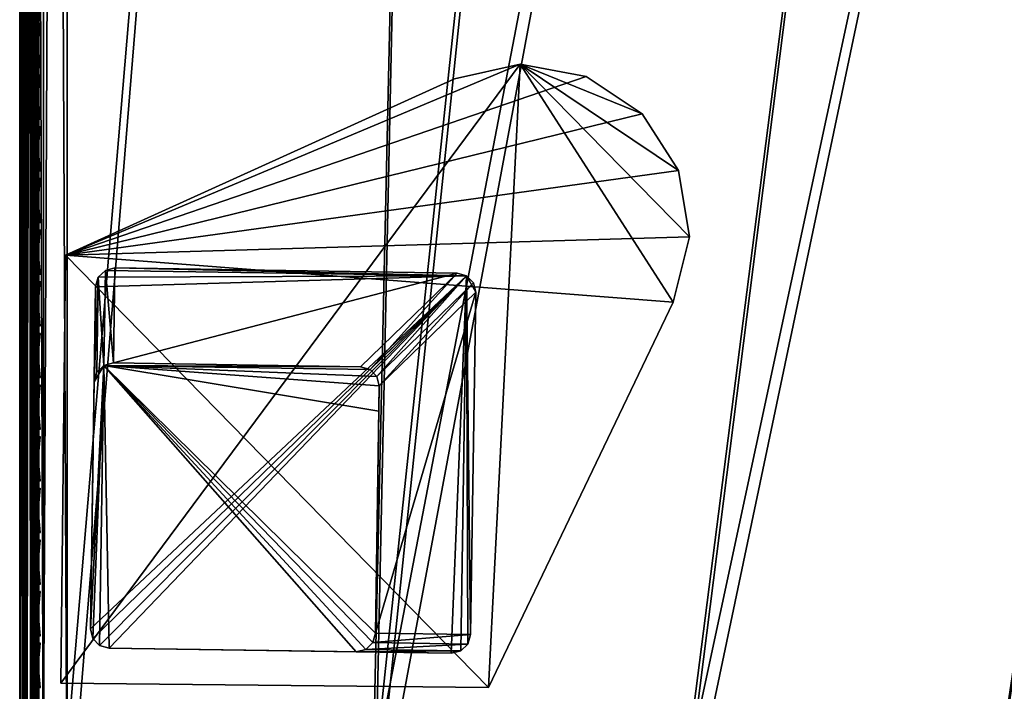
# Model space of a CAD drawing. Header units: inches. Extents: x 0 to 44.3, y -38.2 to 0.
# Tile 8 of 73: x 0 to 5.2, y -26.6 to -23.1. Entities that reach past the tile are written whole.
import ezdxf

# ---------------------------------------------------------------- set-up
doc = ezdxf.new("R2010")
doc.units = ezdxf.units.IN
doc.header["$LTSCALE"] = 0.03937
doc.header["$MEASUREMENT"] = 0
for name, color, linetype in [('A-FURN-3-ST', 151, 'Continuous'), ('A-FURN-3-ST-LG', 252, 'Continuous'), ('A-FURN-3-ST-LGHW', 32, 'Continuous'), ('A-FURN-3-ST-SEAM', 250, 'Continuous'), ('A-FURN-3-STITCH', 15, 'Continuous')]:
    doc.layers.add(name, color=color, linetype=linetype)

msp = doc.modelspace()

# ---------------------------------------------------------------- meshes
at = {"layer": 'A-FURN-3-ST'}
mesh = msp.add_polyface(dxfattribs=at)
corners = [(25.8276, -6.1057, 5), (12.7312, -29.8926, 5), (11.2297, -29.3491, 5), (21.766, -4.4233, 5), (9.705, -28.8741, 5), (19.6931, -3.6907, 5), (8.1604, -28.4688, 5), (17.5956, -3.0318, 5), (15.4762, -2.4475, 5), (6.599, -28.134, 5), (13.3374, -1.9384, 5), (5.024, -27.8703, 5), (9.0127, -1.1483, 5), (3.4386, -27.6783, 5), (6.8321, -0.8684, 5), (1.8462, -27.5584, 5), (2.448, -0.5403, 5), (0.25, -27.5109, 5), (0.125, -0.4926, 5.0335), (0.125, -27.5109, 5.0335), (0.0335, -0.4926, 5.125), (0.0335, -27.5109, 5.125), (0, -0.4926, 5.25), (0, -27.5109, 5.25), (0.125, -26.9109, 17.9665), (0.1731, -27.1231, 17.9669), (0.25, -26.9109, 18), (0.0731, -27.1112, 17.9069), (0.0335, -26.9109, 17.875), (0.0063, -27.0875, 17.7881), (0, -26.9109, 17.75), (0, -27.0767, 17.7337), (0.0335, -1.1014, 17.875), (0.125, -1.1014, 17.9665), (0.25, -1.1014, 18), (0.2497, -27.1255, 17.9788), (1.8739, -26.9591, 18), (0, -27.7609, 16.9), (0, -0.2514, 16.9007), (0, -27.7609, 5.5), (0, -0.2426, 5.5002), (0, -1.1014, 17.75), (12.948, -29.3332, 18), (25.5748, -6.6594, 18), (11.4204, -28.7802, 18), (21.5532, -4.9936, 18), (9.8692, -28.297, 18), (19.5008, -4.2683, 18), (8.2978, -27.8848, 18), (17.4241, -3.616, 18), (15.3256, -3.0374, 18), (6.7092, -27.5442, 18), (13.208, -2.5332, 18), (5.1069, -27.2761, 18), (8.926, -1.7509, 18), (3.494, -27.0809, 18), (6.767, -1.4736, 18), (2.4263, -1.1487, 18)]
mesh.append_faces([[corners[k] for k in face] for face in [(0, 1, 2), (3, 2, 4), (3, 4, 5), (5, 4, 6), (5, 6, 7), (7, 6, 8), (8, 6, 9), (10, 9, 11), (12, 11, 13), (14, 13, 15), (16, 15, 17), (18, 17, 19), (20, 19, 21), (22, 21, 23), (24, 25, 26), (27, 24, 28), (27, 28, 29), (29, 28, 30), (29, 30, 31), (32, 30, 28), (33, 28, 24), (34, 24, 26), (35, 36, 26), (37, 38, 39), (39, 40, 23), (37, 30, 41), (42, 43, 44), (44, 45, 46), (46, 45, 47), (46, 47, 48), (48, 47, 49), (48, 49, 50), (48, 50, 51), (51, 50, 52), (51, 52, 53), (53, 54, 55), (55, 56, 36), (57, 26, 36)]])
mesh = msp.add_polyface(dxfattribs=at)
corners = [(17.4241, -3.616, 18), (17.5044, -3.343, 17.9626), (15.3256, -3.0374, 18), (15.3962, -2.7617, 17.9626), (13.208, -2.5332, 18), (13.2688, -2.2552, 17.9626), (11.074, -2.1042, 18), (17.7238, -2.5968, 17.1854), (17.7343, -2.5606, 16.9008), (15.5889, -2.0081, 17.1854), (17.6928, -2.7023, 17.4505), (15.5617, -2.1147, 17.4505), (17.6435, -2.87, 17.6781), (15.5184, -2.2841, 17.6781), (17.5793, -3.0886, 17.8528), (15.462, -2.5048, 17.8528), (13.3254, -1.9962, 17.8528), (17.7367, -2.5522, 5.5004), (15.598, -1.9716, 16.9008), (17.7261, -2.5886, 5.3089), (15.5908, -1.9999, 5.3089), (17.5956, -3.0318, 5), (15.4762, -2.4475, 5), (17.6497, -2.8482, 5.0381), (15.5237, -2.2621, 5.0381), (15.564, -2.1049, 5.1466), (17.6955, -2.6926, 5.1466), (6.599, -28.134, 5), (13.3374, -1.9384, 5), (5.024, -27.8703, 5), (11.182, -1.5051, 5), (9.0127, -1.1483, 5), (3.4386, -27.6783, 5), (6.8321, -0.8684, 5), (1.8462, -27.5584, 5), (4.6429, -0.6656, 5), (2.448, -0.5403, 5), (0.25, -27.5109, 5), (0.25, -0.4926, 5), (0.125, -0.4926, 5.0335), (0.125, -27.5109, 5.0335), (0.0335, -0.4926, 5.125), (0.0335, -27.5109, 5.125), (0, -0.4926, 5.25), (0, -1.1014, 17.75), (0, -26.9109, 17.75), (0.0335, -1.1014, 17.875), (0.0335, -26.9109, 17.875), (0.125, -1.1014, 17.9665), (0.125, -26.9109, 17.9665), (0.25, -1.1014, 18), (0, -27.5109, 5.25), (0, -0.2426, 5.5002), (0, -27.7609, 5.5), (0, -0.2514, 16.9007), (0, -27.7609, 16.9), (5.1069, -27.2761, 18), (8.926, -1.7509, 18), (3.494, -27.0809, 18), (6.767, -1.4736, 18), (1.8739, -26.9591, 18), (4.5995, -1.2728, 18), (2.4263, -1.1487, 18), (0.25, -26.9109, 18)]
mesh.append_faces([[corners[k] for k in face] for face in [(0, 1, 2), (2, 1, 3), (2, 3, 4), (4, 3, 5), (4, 5, 6), (7, 8, 9), (10, 7, 9, 11), (12, 10, 11, 13), (14, 12, 13, 15), (1, 14, 15, 3), (3, 15, 16, 5), (8, 17, 18), (17, 19, 20), (21, 22, 23), (23, 22, 24), (23, 24, 25, 26), (26, 25, 20, 19), (22, 27, 28), (28, 29, 30), (30, 29, 31), (31, 32, 33), (33, 34, 35), (35, 34, 36), (36, 37, 38), (38, 37, 39), (39, 40, 41), (41, 42, 43), (44, 45, 46), (46, 47, 48), (48, 49, 50), (51, 52, 43), (53, 54, 52), (55, 44, 54), (56, 4, 6), (56, 6, 57), (58, 57, 59), (60, 59, 61), (60, 61, 62), (50, 63, 62)]])
at = {"layer": 'A-FURN-3-ST-LG'}
mesh = msp.add_polyface(dxfattribs=at)
corners = [(2.3491, -24.432, 4.7965), (0.5004, -24.3907, 4.7965), (2.2995, -24.418, 4.7965), (0.4502, -24.4034, 4.7965), (0.413, -24.4397, 4.7965), (0.3989, -24.4897, 4.7965), (0.3717, -26.2877, 4.7965), (0.3843, -26.3379, 4.7965), (0.4203, -26.375, 4.7965), (0.4701, -26.3891, 4.7965), (2.2682, -26.4163, 4.7965), (2.3186, -26.4038, 4.7965), (2.3559, -26.3677, 4.7965), (2.3701, -26.318, 4.7965), (2.3973, -24.5188, 4.7965), (2.3848, -24.4688, 4.7965), (0.4203, -26.375, 0.0002), (0.4701, -26.3891, 0.0002), (0.3843, -26.3379, 0.0002), (0.3717, -26.2877, 0.0002), (1.7685, -26.4088, 0.0002), (1.819, -26.3962, 0.0002), (1.8563, -26.3601, 0.0002), (1.8705, -26.3104, 0.0002), (0.4928, -24.8904, 0.0002), (0.4426, -24.9031, 0.0002), (0.4055, -24.9393, 0.0002), (0.3914, -24.9893, 0.0002), (1.7923, -24.91, 0.0002), (1.8419, -24.9241, 0.0002), (1.8776, -24.9609, 0.0002), (1.8902, -25.0109, 0.0002), (1.8882, -25.1433, 0.0002)]
mesh.append_faces([[corners[k] for k in face] for face in [(17, 9, 16), (9, 8, 16), (19, 18, 6), (18, 7, 6), (9, 17, 10), (17, 20, 10), (10, 20, 11), (20, 21, 11), (11, 21, 12), (21, 22, 12), (12, 22, 13), (22, 23, 13), (1, 24, 3), (24, 25, 3), (3, 25, 4), (25, 26, 4), (5, 4, 27), (4, 26, 27), (27, 19, 5), (19, 6, 5), (28, 24, 2), (24, 1, 2), (28, 2, 29), (2, 0, 29), (29, 0, 30), (0, 15, 30), (30, 15, 31), (15, 14, 31), (31, 14, 23), (14, 13, 23)]])
mesh.append_faces([[corners[k] for k in face] for face in [(31, 32, 25)]], dxfattribs={"vtx0": -1, "vtx1": -1})
mesh.append_faces([[corners[k] for k in face] for face in [(32, 31, 23), (32, 23, 25)]], dxfattribs={"vtx0": -1, "vtx2": -1})
mesh.append_faces([[corners[k] for k in face] for face in [(2, 1, 0), (16, 8, 18), (24, 28, 25), (23, 22, 25)]], dxfattribs={"vtx1": -1})
mesh.append_faces([[corners[k] for k in face] for face in [(1, 3, 0), (3, 4, 0), (4, 5, 0), (5, 6, 0), (6, 7, 0), (7, 8, 0), (8, 9, 0), (9, 10, 0), (10, 11, 0), (11, 12, 0), (12, 13, 0), (13, 14, 0), (28, 29, 25), (29, 30, 25), (22, 21, 25), (21, 20, 25), (20, 17, 25), (17, 16, 25), (16, 18, 25), (18, 19, 25), (19, 27, 25)]], dxfattribs={"vtx1": -1, "vtx2": -1})
mesh.append_faces([[corners[k] for k in face] for face in [(14, 15, 0), (8, 7, 18), (30, 31, 25), (27, 26, 25)]], dxfattribs={"vtx2": -1})
at = {"layer": 'A-FURN-3-ST-LGHW'}
mesh = msp.add_polyface(dxfattribs=at)
corners = [(0.2403, -24.3245, 5.0002), (2.6309, -23.3191, 5.0002), (2.286, -23.3969, 5.0002), (2.9785, -23.3842, 5.0002), (3.2719, -23.5816, 5.0002), (3.4631, -23.8791, 5.0002), (3.5208, -24.2281, 5.0002), (3.4356, -24.5713, 5.0002), (2.4647, -26.5968, 5.0002), (0.2163, -26.5729, 5.0002), (2.286, -23.3969, 4.7504), (2.6309, -23.3191, 4.7504), (2.9785, -23.3842, 4.7504), (3.2719, -23.5816, 4.7504), (3.4631, -23.8791, 4.7504), (3.5208, -24.2281, 4.7504), (3.4356, -24.5713, 4.7504), (0.2403, -24.3245, 4.7504), (0.2163, -26.5729, 4.7504), (2.4647, -26.5968, 4.7504)]
mesh.append_faces([[corners[k] for k in face] for face in [(1, 10, 2), (1, 11, 10), (3, 11, 1), (3, 12, 11), (4, 12, 3), (4, 13, 12), (5, 13, 4), (5, 14, 13), (6, 14, 5), (6, 15, 14), (16, 6, 7), (16, 15, 6), (19, 7, 8), (19, 16, 7), (0, 10, 17), (0, 2, 10)]])
mesh.append_faces([[corners[k] for k in face] for face in [(0, 1, 2), (11, 17, 10), (18, 8, 9), (17, 9, 0)]], dxfattribs={"vtx0": -1})
mesh.append_faces([[corners[k] for k in face] for face in [(0, 3, 1), (0, 4, 3), (0, 5, 4), (0, 6, 5), (0, 7, 6), (0, 8, 7), (11, 18, 17), (11, 19, 18), (11, 16, 19), (11, 15, 16), (11, 14, 15), (11, 13, 14)]], dxfattribs={"vtx0": -1, "vtx2": -1})
mesh.append_faces([[corners[k] for k in face] for face in [(0, 9, 8), (11, 12, 13), (18, 19, 8), (17, 18, 9)]], dxfattribs={"vtx2": -1})
at = {"layer": 'A-FURN-3-ST-SEAM'}
mesh = msp.add_polyface(dxfattribs=at)
corners = [(0.1, -1.1034, 17.9), (0.1, -13.0301, 17.9), (0.0965, -1.1034, 17.8826), (0.0962, -13.0301, 17.8809), (0.0872, -1.1034, 17.8675), (0.0854, -13.0301, 17.8646), (0.0734, -1.1034, 17.8563), (0.0691, -13.0301, 17.8538), (0.0567, -1.1034, 17.8505), (0.05, -13.0301, 17.85), (0.039, -1.1034, 17.8515), (0.0308, -13.0301, 17.8538), (0.0228, -1.1034, 17.8588), (0.0146, -13.0301, 17.8647), (0.0019, -1.1034, 17.8868), (0.0038, -13.0301, 17.8809), (0, -13.0301, 17.9), (0.0003, -1.1034, 17.9045), (0.0038, -13.0301, 17.9192), (0.0051, -1.1034, 17.9217), (0.0147, -13.0301, 17.9354), (0.0155, -1.1034, 17.9362), (0.0309, -13.0301, 17.9462), (0.0304, -1.1034, 17.9459), (0.05, -13.0301, 17.95), (0.0655, -1.1034, 17.9472), (0.0691, -13.0301, 17.9462), (0.0812, -1.1034, 17.939), (0.0854, -13.0301, 17.9354), (0.0929, -1.1034, 17.9255), (0.0962, -13.0301, 17.9191), (0.1, -17.3859, 17.9), (0.0962, -17.3859, 17.9191), (0.0854, -17.3859, 17.9354), (0.0691, -17.3859, 17.9462), (0.05, -17.3859, 17.95), (0.0309, -17.3859, 17.9462), (0.0147, -17.3859, 17.9354), (0.0038, -17.3859, 17.9192), (0, -17.3859, 17.9), (0.0038, -17.3859, 17.8809), (0.0146, -17.3859, 17.8647), (0.0308, -17.3859, 17.8538), (0.05, -17.3859, 17.85), (0.0691, -17.3859, 17.8538), (0.0854, -17.3859, 17.8646), (0.0962, -17.3859, 17.8809), (0.1, -22.1479, 17.9), (0.0929, -26.91, 17.9255), (0.0812, -26.91, 17.939), (0.0155, -26.91, 17.9362), (0.0051, -26.91, 17.9217), (0.0567, -26.91, 17.8505), (0.0734, -26.91, 17.8563), (0.0872, -26.91, 17.8675), (0.0965, -26.91, 17.8826)]
mesh.append_faces([[corners[k] for k in face] for face in [(0, 1, 2), (2, 1, 3), (2, 3, 4), (4, 3, 5), (6, 5, 7), (8, 7, 9), (10, 9, 11), (12, 11, 13), (14, 13, 15), (14, 15, 16), (17, 16, 18), (19, 18, 20), (21, 20, 22), (23, 22, 24), (25, 24, 26), (27, 26, 28), (27, 28, 29), (29, 28, 30), (0, 30, 1), (1, 30, 31), (31, 30, 32), (32, 30, 28), (32, 28, 33), (33, 28, 26), (33, 26, 34), (34, 26, 24), (34, 24, 35), (35, 24, 22), (35, 22, 36), (36, 22, 20), (36, 20, 37), (37, 20, 18), (37, 18, 38), (38, 18, 16), (38, 16, 39), (39, 16, 15), (39, 15, 40), (40, 15, 13), (40, 13, 41), (41, 13, 11), (41, 11, 42), (42, 11, 9), (42, 9, 43), (43, 9, 7), (43, 7, 44), (44, 7, 5), (44, 5, 45), (45, 5, 3), (45, 3, 46), (46, 3, 1), (46, 1, 31), (32, 47, 31), (32, 33, 48), (33, 34, 49), (36, 37, 50), (37, 38, 51), (44, 52, 43), (44, 45, 53), (46, 54, 45), (46, 31, 55)]])
mesh = msp.add_polyface(dxfattribs=at)
corners = [(0.1, -27.0064, 17.8952), (0.0929, -27.0088, 17.9207), (0.1, -27.0951, 17.8825), (0.0929, -27.1082, 17.906), (0.1, -27.1032, 17.881), (0.1, -26.91, 17.9), (0.0929, -26.91, 17.9255), (0.1, -22.1479, 17.9), (0.0962, -17.3859, 17.9191), (0.0854, -17.3859, 17.9354), (0.0812, -26.91, 17.939), (0.0812, -27.0101, 17.9341), (0.0812, -27.1108, 17.9192), (0.0691, -17.3859, 17.9462), (0.0655, -26.91, 17.9472), (0.0655, -27.0109, 17.9422), (0.0655, -27.1123, 17.9272), (0.05, -17.3859, 17.95), (0.0304, -26.91, 17.9459), (0.0304, -27.0108, 17.9409), (0.0304, -27.1121, 17.9259), (0.0309, -17.3859, 17.9462), (0.0155, -26.91, 17.9362), (0.0155, -27.0099, 17.9312), (0.0155, -27.1102, 17.9164), (0.0147, -17.3859, 17.9354), (0.0051, -26.91, 17.9217), (0.0051, -27.0085, 17.9168), (0.0051, -27.1074, 17.9022), (0.0038, -17.3859, 17.9192), (0.0003, -26.91, 17.9045), (0.0003, -27.0068, 17.8997), (0.0003, -27.1041, 17.8854), (0.0734, -27.0948, 17.8381), (0.0567, -27.0937, 17.8324), (0.0567, -27.0016, 17.8459), (0.0734, -27.0022, 17.8517), (0.0567, -26.91, 17.8505), (0.0734, -26.91, 17.8563), (0.0691, -17.3859, 17.8538), (0.05, -17.3859, 17.85), (0.039, -26.91, 17.8515), (0.0308, -17.3859, 17.8538), (0.0228, -26.91, 17.8588), (0.0146, -17.3859, 17.8647), (0.0019, -26.91, 17.8868), (0.0038, -17.3859, 17.8809), (0, -17.3859, 17.9), (0.0854, -17.3859, 17.8646), (0.0872, -26.91, 17.8675), (0.0872, -27.0033, 17.8629), (0.0872, -27.097, 17.8491), (0.0965, -27.0999, 17.8639), (0.0965, -27.0047, 17.878), (0.0965, -26.91, 17.8826), (0.0962, -17.3859, 17.8809), (0.1, -17.3859, 17.9), (0.0019, -27.1007, 17.868), (0.0019, -27.0051, 17.8821), (0.0228, -27.0953, 17.8406), (0.0228, -27.0024, 17.8542), (0.039, -27.0939, 17.8334), (0.039, -27.0017, 17.847)]
mesh.append_faces([[corners[k] for k in face] for face in [(0, 1, 2), (2, 1, 3), (2, 3, 4), (0, 5, 6), (6, 5, 7), (6, 7, 8), (6, 9, 10), (6, 10, 11, 1), (1, 11, 12, 3), (10, 13, 14), (10, 14, 15, 11), (11, 15, 16, 12), (13, 17, 14), (14, 17, 18), (14, 18, 19, 15), (15, 19, 20, 16), (17, 21, 18), (18, 21, 22), (18, 22, 23, 19), (19, 23, 24, 20), (22, 25, 26), (22, 26, 27, 23), (23, 27, 28, 24), (26, 29, 30), (26, 30, 31, 27), (27, 31, 32, 28), (33, 34, 35, 36), (36, 35, 37, 38), (38, 37, 39), (40, 37, 41), (40, 41, 42), (42, 41, 43), (42, 43, 44), (44, 43, 45), (44, 45, 46), (46, 45, 47), (47, 45, 30), (47, 30, 29), (38, 48, 49), (38, 49, 50, 36), (36, 50, 51, 33), (52, 51, 50, 53), (53, 50, 49, 54), (54, 49, 55), (54, 56, 7), (54, 7, 5), (54, 5, 53), (53, 5, 0), (53, 0, 2), (53, 2, 52), (52, 2, 4), (1, 0, 6), (57, 32, 31, 58), (58, 31, 30, 45), (59, 57, 58, 60), (60, 58, 45, 43), (61, 59, 60, 62), (62, 60, 43, 41), (34, 61, 62, 35), (35, 62, 41, 37)]])
at = {"layer": 'A-FURN-3-STITCH'}
mesh = msp.add_polymesh((7, 4), dxfattribs=at)
for k, corner in enumerate([(0.1007, -23.338, 17.9499), (0.1028, -23.338, 17.9514), (0.1071, -23.338, 17.9543), (0.1093, -23.3379, 17.9558), (0.0964, -23.2996, 17.9556), (0.096, -23.2995, 17.9608), (0.1003, -23.2994, 17.9637), (0.105, -23.2995, 17.9615), (0.0938, -23.2607, 17.9588), (0.0934, -23.2606, 17.964), (0.0977, -23.2606, 17.9669), (0.1024, -23.2606, 17.9646), (0.0929, -23.2216, 17.9594), (0.0926, -23.2215, 17.9646), (0.0969, -23.2215, 17.9675), (0.1016, -23.2215, 17.9652), (0.0938, -23.1826, 17.9575), (0.0934, -23.1825, 17.9627), (0.0977, -23.1824, 17.9656), (0.1024, -23.1825, 17.9633), (0.0964, -23.1438, 17.953), (0.096, -23.1437, 17.9582), (0.1003, -23.1437, 17.9611), (0.105, -23.1437, 17.9589), (0.1007, -23.1056, 17.9461), (0.1028, -23.1055, 17.9476), (0.1071, -23.1055, 17.9505), (0.1093, -23.1055, 17.9519)]):
    mesh.set_mesh_vertex(divmod(k, 4), corner)
mesh = msp.add_polymesh((7, 4), dxfattribs=at)
for k, corner in enumerate([(0.1007, -23.6096, 17.9499), (0.1028, -23.6095, 17.9514), (0.1071, -23.6095, 17.9543), (0.1093, -23.6095, 17.9558), (0.0964, -23.5711, 17.9556), (0.096, -23.571, 17.9608), (0.1003, -23.571, 17.9637), (0.105, -23.571, 17.9615), (0.0938, -23.5322, 17.9588), (0.0934, -23.5321, 17.964), (0.0977, -23.5321, 17.9669), (0.1024, -23.5321, 17.9646), (0.0929, -23.4931, 17.9594), (0.0926, -23.4931, 17.9646), (0.0969, -23.493, 17.9675), (0.1016, -23.493, 17.9652), (0.0938, -23.4541, 17.9575), (0.0934, -23.454, 17.9627), (0.0977, -23.454, 17.9656), (0.1024, -23.454, 17.9633), (0.0964, -23.4153, 17.953), (0.096, -23.4152, 17.9582), (0.1003, -23.4152, 17.9611), (0.105, -23.4152, 17.9589), (0.1007, -23.3771, 17.9461), (0.1028, -23.3771, 17.9476), (0.1071, -23.377, 17.9505), (0.1093, -23.377, 17.9519)]):
    mesh.set_mesh_vertex(divmod(k, 4), corner)
mesh = msp.add_polymesh((7, 4), dxfattribs=at)
for k, corner in enumerate([(0.1007, -23.8811, 17.9499), (0.1028, -23.8811, 17.9514), (0.1071, -23.881, 17.9543), (0.1093, -23.881, 17.9558), (0.0964, -23.8426, 17.9556), (0.096, -23.8426, 17.9608), (0.1003, -23.8425, 17.9637), (0.105, -23.8425, 17.9615), (0.0938, -23.8038, 17.9588), (0.0934, -23.8037, 17.964), (0.0977, -23.8036, 17.9669), (0.1024, -23.8037, 17.9646), (0.0929, -23.7647, 17.9594), (0.0926, -23.7646, 17.9646), (0.0969, -23.7645, 17.9675), (0.1016, -23.7646, 17.9652), (0.0938, -23.7256, 17.9575), (0.0934, -23.7255, 17.9627), (0.0977, -23.7255, 17.9656), (0.1024, -23.7255, 17.9633), (0.0964, -23.6869, 17.953), (0.096, -23.6868, 17.9582), (0.1003, -23.6867, 17.9611), (0.105, -23.6868, 17.9589), (0.1007, -23.6486, 17.9461), (0.1028, -23.6486, 17.9476), (0.1071, -23.6485, 17.9505), (0.1093, -23.6485, 17.9519)]):
    mesh.set_mesh_vertex(divmod(k, 4), corner)
mesh = msp.add_polymesh((7, 4), dxfattribs=at)
for k, corner in enumerate([(0.1007, -24.1526, 17.9499), (0.1028, -24.1526, 17.9514), (0.1071, -24.1526, 17.9543), (0.1093, -24.1525, 17.9558), (0.0964, -24.1142, 17.9556), (0.096, -24.1141, 17.9608), (0.1003, -24.114, 17.9637), (0.105, -24.1141, 17.9615), (0.0938, -24.0753, 17.9588), (0.0934, -24.0752, 17.964), (0.0977, -24.0751, 17.9669), (0.1024, -24.0752, 17.9646), (0.0929, -24.0362, 17.9594), (0.0926, -24.0361, 17.9646), (0.0969, -24.0361, 17.9675), (0.1016, -24.0361, 17.9652), (0.0938, -23.9972, 17.9575), (0.0934, -23.9971, 17.9627), (0.0977, -23.997, 17.9656), (0.1024, -23.9971, 17.9633), (0.0964, -23.9584, 17.953), (0.096, -23.9583, 17.9582), (0.1003, -23.9583, 17.9611), (0.105, -23.9583, 17.9589), (0.1007, -23.9201, 17.9461), (0.1028, -23.9201, 17.9476), (0.1071, -23.9201, 17.9505), (0.1093, -23.9201, 17.9519)]):
    mesh.set_mesh_vertex(divmod(k, 4), corner)
mesh = msp.add_polymesh((7, 4), dxfattribs=at)
for k, corner in enumerate([(0.1007, -24.4242, 17.9499), (0.1028, -24.4241, 17.9514), (0.1071, -24.4241, 17.9543), (0.1093, -24.4241, 17.9558), (0.0964, -24.3857, 17.9556), (0.096, -24.3856, 17.9608), (0.1003, -24.3856, 17.9637), (0.105, -24.3856, 17.9615), (0.0938, -24.3468, 17.9588), (0.0934, -24.3467, 17.964), (0.0977, -24.3467, 17.9669), (0.1024, -24.3467, 17.9646), (0.0929, -24.3077, 17.9594), (0.0926, -24.3076, 17.9646), (0.0969, -24.3076, 17.9675), (0.1016, -24.3076, 17.9652), (0.0938, -24.2687, 17.9575), (0.0934, -24.2686, 17.9627), (0.0977, -24.2685, 17.9656), (0.1024, -24.2686, 17.9633), (0.0964, -24.2299, 17.953), (0.096, -24.2298, 17.9582), (0.1003, -24.2298, 17.9611), (0.105, -24.2298, 17.9589), (0.1007, -24.1917, 17.9461), (0.1028, -24.1917, 17.9476), (0.1071, -24.1916, 17.9505), (0.1093, -24.1916, 17.9519)]):
    mesh.set_mesh_vertex(divmod(k, 4), corner)
mesh = msp.add_polymesh((7, 4), dxfattribs=at)
for k, corner in enumerate([(0.1007, -24.6957, 17.9499), (0.1028, -24.6957, 17.9514), (0.1071, -24.6956, 17.9543), (0.1093, -24.6956, 17.9558), (0.0964, -24.6572, 17.9556), (0.096, -24.6571, 17.9608), (0.1003, -24.6571, 17.9637), (0.105, -24.6571, 17.9615), (0.0938, -24.6183, 17.9588), (0.0934, -24.6183, 17.964), (0.0977, -24.6182, 17.9669), (0.1024, -24.6182, 17.9646), (0.0929, -24.5793, 17.9594), (0.0926, -24.5792, 17.9646), (0.0969, -24.5791, 17.9675), (0.1016, -24.5792, 17.9652), (0.0938, -24.5402, 17.9575), (0.0934, -24.5401, 17.9627), (0.0977, -24.5401, 17.9656), (0.1024, -24.5401, 17.9633), (0.0964, -24.5015, 17.953), (0.096, -24.5014, 17.9582), (0.1003, -24.5013, 17.9611), (0.105, -24.5014, 17.9589), (0.1007, -24.4632, 17.9461), (0.1028, -24.4632, 17.9476), (0.1071, -24.4631, 17.9505), (0.1093, -24.4631, 17.9519)]):
    mesh.set_mesh_vertex(divmod(k, 4), corner)
mesh = msp.add_polymesh((7, 4), dxfattribs=at)
for k, corner in enumerate([(0.1007, -24.9672, 17.9499), (0.1028, -24.9672, 17.9514), (0.1071, -24.9671, 17.9543), (0.1093, -24.9671, 17.9558), (0.0964, -24.9288, 17.9556), (0.096, -24.9287, 17.9608), (0.1003, -24.9286, 17.9637), (0.105, -24.9287, 17.9615), (0.0938, -24.8899, 17.9588), (0.0934, -24.8898, 17.964), (0.0977, -24.8897, 17.9669), (0.1024, -24.8898, 17.9646), (0.0929, -24.8508, 17.9594), (0.0926, -24.8507, 17.9646), (0.0969, -24.8507, 17.9675), (0.1016, -24.8507, 17.9652), (0.0938, -24.8117, 17.9575), (0.0934, -24.8117, 17.9627), (0.0977, -24.8116, 17.9656), (0.1024, -24.8116, 17.9633), (0.0964, -24.773, 17.953), (0.096, -24.7729, 17.9582), (0.1003, -24.7728, 17.9611), (0.105, -24.7729, 17.9589), (0.1007, -24.7347, 17.9461), (0.1028, -24.7347, 17.9476), (0.1071, -24.7347, 17.9505), (0.1093, -24.7346, 17.9519)]):
    mesh.set_mesh_vertex(divmod(k, 4), corner)
mesh = msp.add_polymesh((7, 4), dxfattribs=at)
for k, corner in enumerate([(0.1007, -25.2387, 17.9499), (0.1028, -25.2387, 17.9514), (0.1071, -25.2387, 17.9543), (0.1093, -25.2386, 17.9558), (0.0964, -25.2003, 17.9556), (0.096, -25.2002, 17.9608), (0.1003, -25.2002, 17.9637), (0.105, -25.2002, 17.9615), (0.0938, -25.1614, 17.9588), (0.0934, -25.1613, 17.964), (0.0977, -25.1613, 17.9669), (0.1024, -25.1613, 17.9646), (0.0929, -25.1223, 17.9594), (0.0926, -25.1222, 17.9646), (0.0969, -25.1222, 17.9675), (0.1016, -25.1222, 17.9652), (0.0938, -25.0833, 17.9575), (0.0934, -25.0832, 17.9627), (0.0977, -25.0831, 17.9656), (0.1024, -25.0832, 17.9633), (0.0964, -25.0445, 17.953), (0.096, -25.0444, 17.9582), (0.1003, -25.0444, 17.9611), (0.105, -25.0444, 17.9589), (0.1007, -25.0063, 17.9461), (0.1028, -25.0062, 17.9476), (0.1071, -25.0062, 17.9505), (0.1093, -25.0062, 17.9519)]):
    mesh.set_mesh_vertex(divmod(k, 4), corner)
mesh = msp.add_polymesh((7, 4), dxfattribs=at)
for k, corner in enumerate([(0.1007, -25.5103, 17.9499), (0.1028, -25.5102, 17.9514), (0.1071, -25.5102, 17.9543), (0.1093, -25.5102, 17.9558), (0.0964, -25.4718, 17.9556), (0.096, -25.4717, 17.9608), (0.1003, -25.4717, 17.9637), (0.105, -25.4717, 17.9615), (0.0938, -25.4329, 17.9588), (0.0934, -25.4328, 17.964), (0.0977, -25.4328, 17.9669), (0.1024, -25.4328, 17.9646), (0.0929, -25.3938, 17.9594), (0.0926, -25.3938, 17.9646), (0.0969, -25.3937, 17.9675), (0.1016, -25.3937, 17.9652), (0.0938, -25.3548, 17.9575), (0.0934, -25.3547, 17.9627), (0.0977, -25.3547, 17.9656), (0.1024, -25.3547, 17.9633), (0.0964, -25.316, 17.953), (0.096, -25.316, 17.9582), (0.1003, -25.3159, 17.9611), (0.105, -25.3159, 17.9589), (0.1007, -25.2778, 17.9461), (0.1028, -25.2778, 17.9476), (0.1071, -25.2777, 17.9505), (0.1093, -25.2777, 17.9519)]):
    mesh.set_mesh_vertex(divmod(k, 4), corner)
mesh = msp.add_polymesh((7, 4), dxfattribs=at)
for k, corner in enumerate([(0.1007, -25.7818, 17.9499), (0.1028, -25.7818, 17.9514), (0.1071, -25.7817, 17.9543), (0.1093, -25.7817, 17.9558), (0.0964, -25.7434, 17.9556), (0.096, -25.7433, 17.9608), (0.1003, -25.7432, 17.9637), (0.105, -25.7433, 17.9615), (0.0938, -25.7045, 17.9588), (0.0934, -25.7044, 17.964), (0.0977, -25.7043, 17.9669), (0.1024, -25.7044, 17.9646), (0.0929, -25.6654, 17.9594), (0.0926, -25.6653, 17.9646), (0.0969, -25.6652, 17.9675), (0.1016, -25.6653, 17.9652), (0.0938, -25.6263, 17.9575), (0.0934, -25.6262, 17.9627), (0.0977, -25.6262, 17.9656), (0.1024, -25.6262, 17.9633), (0.0964, -25.5876, 17.953), (0.096, -25.5875, 17.9582), (0.1003, -25.5874, 17.9611), (0.105, -25.5875, 17.9589), (0.1007, -25.5493, 17.9461), (0.1028, -25.5493, 17.9476), (0.1071, -25.5493, 17.9505), (0.1093, -25.5492, 17.9519)]):
    mesh.set_mesh_vertex(divmod(k, 4), corner)
mesh = msp.add_polymesh((7, 4), dxfattribs=at)
for k, corner in enumerate([(0.1007, -26.0533, 17.9499), (0.1028, -26.0533, 17.9514), (0.1071, -26.0533, 17.9543), (0.1093, -26.0532, 17.9558), (0.0964, -26.0149, 17.9556), (0.096, -26.0148, 17.9608), (0.1003, -26.0147, 17.9637), (0.105, -26.0148, 17.9615), (0.0938, -25.976, 17.9588), (0.0934, -25.9759, 17.964), (0.0977, -25.9759, 17.9669), (0.1024, -25.9759, 17.9646), (0.0929, -25.9369, 17.9594), (0.0926, -25.9368, 17.9646), (0.0969, -25.9368, 17.9675), (0.1016, -25.9368, 17.9652), (0.0938, -25.8979, 17.9575), (0.0934, -25.8978, 17.9627), (0.0977, -25.8977, 17.9656), (0.1024, -25.8978, 17.9633), (0.0964, -25.8591, 17.953), (0.096, -25.859, 17.9582), (0.1003, -25.859, 17.9611), (0.105, -25.859, 17.9589), (0.1007, -25.8209, 17.9461), (0.1028, -25.8208, 17.9476), (0.1071, -25.8208, 17.9505), (0.1093, -25.8208, 17.9519)]):
    mesh.set_mesh_vertex(divmod(k, 4), corner)
mesh = msp.add_polymesh((7, 4), dxfattribs=at)
for k, corner in enumerate([(0.1007, -26.3249, 17.9499), (0.1028, -26.3248, 17.9514), (0.1071, -26.3248, 17.9543), (0.1093, -26.3248, 17.9558), (0.0964, -26.2864, 17.9556), (0.096, -26.2863, 17.9608), (0.1003, -26.2863, 17.9637), (0.105, -26.2863, 17.9615), (0.0938, -26.2475, 17.9588), (0.0934, -26.2474, 17.964), (0.0977, -26.2474, 17.9669), (0.1024, -26.2474, 17.9646), (0.0929, -26.2084, 17.9594), (0.0926, -26.2083, 17.9646), (0.0969, -26.2083, 17.9675), (0.1016, -26.2083, 17.9652), (0.0938, -26.1694, 17.9575), (0.0934, -26.1693, 17.9627), (0.0977, -26.1693, 17.9656), (0.1024, -26.1693, 17.9633), (0.0964, -26.1306, 17.953), (0.096, -26.1305, 17.9582), (0.1003, -26.1305, 17.9611), (0.105, -26.1305, 17.9589), (0.1007, -26.0924, 17.9461), (0.1028, -26.0924, 17.9476), (0.1071, -26.0923, 17.9505), (0.1093, -26.0923, 17.9519)]):
    mesh.set_mesh_vertex(divmod(k, 4), corner)
mesh = msp.add_polymesh((7, 4), dxfattribs=at)
for k, corner in enumerate([(0.1007, -26.5964, 17.9499), (0.1028, -26.5964, 17.9514), (0.1071, -26.5963, 17.9543), (0.1093, -26.5963, 17.9558), (0.0964, -26.5579, 17.9556), (0.096, -26.5579, 17.9608), (0.1003, -26.5578, 17.9637), (0.105, -26.5578, 17.9615), (0.0938, -26.5191, 17.9588), (0.0934, -26.519, 17.964), (0.0977, -26.5189, 17.9669), (0.1024, -26.519, 17.9646), (0.0929, -26.48, 17.9594), (0.0926, -26.4799, 17.9646), (0.0969, -26.4798, 17.9675), (0.1016, -26.4799, 17.9652), (0.0938, -26.4409, 17.9575), (0.0934, -26.4408, 17.9627), (0.0977, -26.4408, 17.9656), (0.1024, -26.4408, 17.9633), (0.0964, -26.4022, 17.953), (0.096, -26.4021, 17.9582), (0.1003, -26.402, 17.9611), (0.105, -26.4021, 17.9589), (0.1007, -26.3639, 17.9461), (0.1028, -26.3639, 17.9476), (0.1071, -26.3638, 17.9505), (0.1093, -26.3638, 17.9519)]):
    mesh.set_mesh_vertex(divmod(k, 4), corner)

doc.saveas('drawing.dxf')
